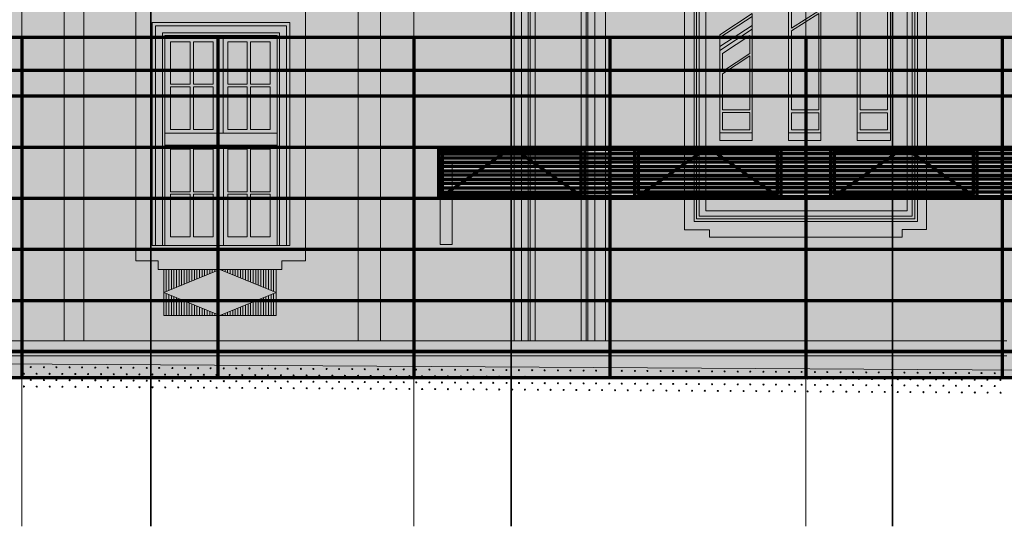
# Model space of a CAD drawing. Header units: millimetres. Extents: x -74 to 79, y 0 to 54.
# Tile 91 of 164: x -19.33 to -13.56, y 25.45 to 28.42. Entities that reach past the tile are written whole.
import ezdxf

# ---------------------------------------------------------------- set-up
doc = ezdxf.new("R2010")
doc.units = ezdxf.units.MM
for name, color, linetype, lineweight in [('10_Achsen Neubau', 7, 'Continuous', 20), ('WPG_Fassadenverkleidung', 7, 'Continuous', 20), ('WPG_Fußbodenaufbau', 7, 'Continuous', 20), ('WPG_Pfosten-Riegel-Fassade', 7, 'Continuous', 20), ('WPG_Treppen', 7, 'Continuous', 20)]:
    doc.layers.add(name, color=color, linetype=linetype, lineweight=lineweight)

msp = doc.modelspace()

# ---------------------------------------------------------------- hatches: boundary and pattern name
at = {"layer": 'WPG_Fassadenverkleidung', "lineweight": 35, "true_color": 0xffffff}
h = msp.add_hatch(color=7, dxfattribs=at)
h.paths.add_polyline_path([(-9.7671293, 28.3153829), (-9.1654174, 28.3153829), (-9.1654174, 28.660882), (-9.9280149, 28.660882), (-9.9280149, 31.4949749), (-9.1654174, 31.4949749), (-9.1654174, 31.7089401), (-9.9280149, 31.7089401), (-9.9280149, 32.1024633), (-31.0093852, 32.1024633), (-31.0093852, 31.7089401), (-33.9185944, 31.7089401), (-33.9185944, 31.4949749), (-32.9888868, 31.4949749), (-32.9888868, 28.660882), (-33.9185944, 28.660882), (-33.9185944, 28.3153829), (-33.3168825, 28.3153829), (-32.9888868, 28.2926214), (-32.9888868, 26.3208813), (-32.8388868, 26.3208813), (-32.8388868, 28.2822121), (-30.5140928, 28.1208813), (-30.5140928, 26.3208813), (-10.4280149, 26.3208813), (-10.4280149, 28.1208813)])
h.paths.add_polyline_path([(-31.0093852, 28.660882), (-32.8388868, 28.660882), (-32.8388868, 31.4949749), (-31.0093852, 31.4949749)])
at = {"layer": 'WPG_Fassadenverkleidung', "lineweight": 35, "true_color": 0x000000}
msp.add_hatch(color=18, dxfattribs=at).paths.add_polyline_path([(-9.7671293, 28.3153829), (-30.5140928, 28.3153829), (-30.5140928, 28.1208813), (-10.4280149, 28.1208813)])
at = {"layer": 'WPG_Fassadenverkleidung', "lineweight": 35, "true_color": 0xbfbfbf}
for points in [[(-16.8732017, 27.6333813), (-15.8687001, 27.6333813), (-15.8687001, 27.6583813), (-16.8732017, 27.6583813)], [(-14.7187001, 27.6333813), (-15.8687001, 27.6333813), (-15.8687001, 27.6583813), (-14.7187001, 27.6583813)], [(-13.5687001, 27.6333813), (-14.7187001, 27.6333813), (-14.7187001, 27.6583813), (-13.5687001, 27.6583813)], [(-12.4187001, 27.6333813), (-13.5687001, 27.6333813), (-13.5687001, 27.6583813), (-12.4187001, 27.6583813)], [(-16.8732017, 27.5833813), (-15.8687001, 27.5833813), (-15.8687001, 27.6083813), (-16.8732017, 27.6083813)], [(-16.8732017, 27.5333813), (-15.8687001, 27.5333813), (-15.8687001, 27.5583813), (-16.8732017, 27.5583813)], [(-14.7187001, 27.5833813), (-15.8687001, 27.5833813), (-15.8687001, 27.6083813), (-14.7187001, 27.6083813)], [(-14.7187001, 27.5333813), (-15.8687001, 27.5333813), (-15.8687001, 27.5583813), (-14.7187001, 27.5583813)], [(-13.5687001, 27.5833813), (-14.7187001, 27.5833813), (-14.7187001, 27.6083813), (-13.5687001, 27.6083813)], [(-13.5687001, 27.5333813), (-14.7187001, 27.5333813), (-14.7187001, 27.5583813), (-13.5687001, 27.5583813)], [(-12.4187001, 27.5833813), (-13.5687001, 27.5833813), (-13.5687001, 27.6083813), (-12.4187001, 27.6083813)], [(-12.4187001, 27.5333813), (-13.5687001, 27.5333813), (-13.5687001, 27.5583813), (-12.4187001, 27.5583813)], [(-16.8732017, 27.4833813), (-15.8687001, 27.4833813), (-15.8687001, 27.5083813), (-16.8732017, 27.5083813)], [(-14.7187001, 27.4833813), (-15.8687001, 27.4833813), (-15.8687001, 27.5083813), (-14.7187001, 27.5083813)], [(-13.5687001, 27.4833813), (-14.7187001, 27.4833813), (-14.7187001, 27.5083813), (-13.5687001, 27.5083813)], [(-12.4187001, 27.4833813), (-13.5687001, 27.4833813), (-13.5687001, 27.5083813), (-12.4187001, 27.5083813)], [(-16.8732017, 27.4333813), (-15.8687001, 27.4333813), (-15.8687001, 27.4583813), (-16.8732017, 27.4583813)], [(-14.7187001, 27.4333813), (-15.8687001, 27.4333813), (-15.8687001, 27.4583813), (-14.7187001, 27.4583813)], [(-13.5687001, 27.4333813), (-14.7187001, 27.4333813), (-14.7187001, 27.4583813), (-13.5687001, 27.4583813)], [(-12.4187001, 27.4333813), (-13.5687001, 27.4333813), (-13.5687001, 27.4583813), (-12.4187001, 27.4583813)], [(-15.8687001, 27.4083813), (-15.8687001, 27.3833813), (-16.8732017, 27.3833813), (-16.8732017, 27.4083813)], [(-15.8687001, 27.3833813), (-14.7187001, 27.3833813), (-14.7187001, 27.4083813), (-15.8687001, 27.4083813)], [(-14.7187001, 27.3833813), (-13.5687001, 27.3833813), (-13.5687001, 27.4083813), (-14.7187001, 27.4083813)], [(-13.5687001, 27.3833813), (-12.4187001, 27.3833813), (-12.4187001, 27.4083813), (-13.5687001, 27.4083813)]]:
    msp.add_hatch(color=9, dxfattribs=at).paths.add_polyline_path(points)
at = {"layer": 'WPG_Pfosten-Riegel-Fassade', "lineweight": 35, "true_color": 0x990000}
msp.add_hatch(color=14, dxfattribs=at).paths.add_polyline_path([(-9.1654174, 28.3153829), (-33.9185944, 28.3153829), (-33.9185944, 28.660882), (-9.1654174, 28.660882)])

# ---------------------------------------------------------------- linework, layer by layer
at = {"color": 2, "linetype": 'Continuous', "lineweight": 35}
msp.add_line((-16.4477558, 34.3427933), (-16.4477558, 25.4475177), dxfattribs=at)
at = {"color": 8, "linetype": 'Continuous', "lineweight": 18}
for p, q in [((-16.4296474, 31.9122334), (-16.4296474, 26.5363456)), ((-15.8953953, 31.9116344), (-15.8953953, 26.5363456)), ((-19.0709285, 31.8608816), (-19.0709285, 26.5363456)), ((-17.2142899, 26.5363456), (-17.2142899, 31.8608816)), ((-16.3875888, 26.5363456), (-16.3875888, 31.8615638)), ((-15.9569631, 26.5363456), (-15.9569631, 31.8615638)), ((-15.4321187, 31.857273), (-15.4321187, 27.1878507)), ((-14.0121187, 27.1880178), (-14.0121187, 31.857273)), ((-16.3475888, 26.5363456), (-16.3475888, 31.8215638)), ((-16.3375888, 26.5363456), (-16.3375888, 31.8115638)), ((-16.3075888, 26.5363456), (-16.3075888, 31.7815638)), ((-16.0379493, 31.7815638), (-16.0379493, 26.5363456)), ((-16.0079493, 31.8115638), (-16.0079493, 26.5363456)), ((-15.9979493, 31.8215638), (-15.9979493, 26.5363456)), ((-18.9543064, 26.5363456), (-18.9543064, 31.5123822)), ((-17.3464373, 26.5363456), (-17.3464373, 31.5113083)), ((-15.3751889, 31.5258073), (-15.3751889, 27.2368507)), ((-15.3601889, 31.5258073), (-15.3601889, 27.2518507)), ((-15.3451889, 31.5258073), (-15.3451889, 27.2668507)), ((-14.0952157, 31.5258073), (-14.0952157, 27.2668507)), ((-14.0802157, 31.5258073), (-14.0802157, 27.2518507)), ((-14.0652157, 31.5258073), (-14.0652157, 27.2368507)), ((-14.125665, 29.7868587), (-14.125665, 27.2992658)), ((-15.305665, 27.2992658), (-15.305665, 29.0045324)), ((-14.2235155, 27.7103246), (-14.2235155, 28.9705611)), ((-14.4187263, 27.7103246), (-14.4187263, 28.8504393)), ((-14.6312282, 27.7103246), (-14.6312282, 28.7103246)), ((-14.2404764, 27.8902522), (-14.2404764, 28.7159236)), ((-18.6490036, 27.0046657), (-18.6490036, 28.7007832)), ((-17.6539246, 28.7009287), (-17.6539246, 27.0046657)), ((-14.400423, 27.8902522), (-14.400423, 28.6175014)), ((-14.8212282, 27.7103246), (-14.8212282, 28.5903246)), ((-14.8039795, 28.3708494), (-14.8039795, 28.4780965)), ((-15.034375, 28.4553292), (-15.224375, 28.3305107)), ((-15.034375, 28.4396213), (-15.224375, 28.3148027)), ((-15.034375, 27.7103246), (-15.034375, 28.4553292)), ((-14.8039795, 28.3708494), (-14.6438535, 28.4719815)), ((-14.8039795, 28.3546675), (-14.6438535, 28.4557997)), ((-14.6438535, 27.8902522), (-14.6438535, 28.4557997)), ((-18.5546562, 27.094963), (-18.5546562, 28.4032298)), ((-18.5546562, 28.4032298), (-17.7462278, 28.4032298)), ((-18.5346562, 27.094963), (-18.5346562, 28.3832298)), ((-18.5346562, 28.3832298), (-17.7662278, 28.3832298)), ((-17.7662278, 28.3832298), (-17.7662278, 27.094963)), ((-17.7462278, 28.4032298), (-17.7462278, 27.094963)), ((-15.034375, 28.3867537), (-15.224375, 28.2619352)), ((-15.034375, 28.3643251), (-15.224375, 28.2395065)), ((-18.4941609, 27.094963), (-18.4941609, 28.342753)), ((-18.4941609, 28.342753), (-17.8067231, 28.342753)), ((-18.4791609, 27.094963), (-18.4791609, 28.327753)), ((-18.4791609, 28.327753), (-17.8217231, 28.327753)), ((-18.1697219, 27.753261), (-18.1697219, 28.327753)), ((-18.1369503, 27.753261), (-18.1369503, 28.327753)), ((-17.8217231, 28.327753), (-17.8217231, 27.094963)), ((-17.8067231, 28.342753), (-17.8067231, 27.094963)), ((-15.224375, 27.7103246), (-15.224375, 28.3305107)), ((-15.0487636, 28.3269924), (-15.2089018, 28.2217913)), ((-15.0487636, 28.2207836), (-15.0487636, 28.3269924)), ((-14.8039795, 27.8902522), (-14.8039795, 28.3546675)), ((-18.4461789, 28.290781), (-18.3311789, 28.290781)), ((-18.4461789, 28.040781), (-18.4461789, 28.290781)), ((-18.3311789, 28.290781), (-18.3311789, 28.040781)), ((-18.311292, 28.290781), (-18.196292, 28.290781)), ((-18.311292, 28.040781), (-18.311292, 28.290781)), ((-18.196292, 28.290781), (-18.196292, 28.040781)), ((-18.1111535, 28.040781), (-18.1111535, 28.290781)), ((-18.1111535, 28.290781), (-17.9961535, 28.290781)), ((-17.9961535, 28.290781), (-17.9961535, 28.040781)), ((-17.9763661, 28.290781), (-17.8613661, 28.290781)), ((-17.9763661, 28.040781), (-17.9763661, 28.290781)), ((-17.8613661, 28.290781), (-17.8613661, 28.040781)), ((-15.2089018, 28.1155824), (-15.2089018, 28.2217913)), ((-15.0487636, 28.2207836), (-15.2089018, 28.1155824)), ((-15.0487636, 28.2081575), (-15.2089018, 28.1029563)), ((-15.0487636, 27.8902522), (-15.0487636, 28.2081575)), ((-15.2089018, 27.8902522), (-15.2089018, 28.1029563)), ((-18.3311789, 28.040781), (-18.4461789, 28.040781)), ((-18.4461789, 28.025761), (-18.3311789, 28.025761)), ((-18.4461789, 27.775761), (-18.4461789, 28.025761)), ((-18.3311789, 28.025761), (-18.3311789, 27.775761)), ((-18.196292, 28.040781), (-18.311292, 28.040781)), ((-18.311292, 27.775761), (-18.311292, 28.025761)), ((-18.311292, 28.025761), (-18.196292, 28.025761)), ((-18.196292, 28.025761), (-18.196292, 27.775761)), ((-17.9961535, 28.040781), (-18.1111535, 28.040781)), ((-18.1111535, 28.025761), (-17.9961535, 28.025761)), ((-18.1111535, 27.775761), (-18.1111535, 28.025761)), ((-17.9961535, 28.025761), (-17.9961535, 27.775761)), ((-17.8613661, 28.040781), (-17.9763661, 28.040781)), ((-17.9763661, 27.775761), (-17.9763661, 28.025761)), ((-17.9763661, 28.025761), (-17.8613661, 28.025761)), ((-17.8613661, 28.025761), (-17.8613661, 27.775761)), ((-15.2089018, 27.8902522), (-15.0487636, 27.8902522)), ((-15.2089018, 27.8759407), (-15.0487636, 27.8759407)), ((-15.2089018, 27.7738904), (-15.2089018, 27.8759407)), ((-15.0487636, 27.7738904), (-15.0487636, 27.8759407)), ((-14.8039795, 27.8902522), (-14.6438535, 27.8902522)), ((-14.8039795, 27.7738904), (-14.8039795, 27.8739162)), ((-14.8039795, 27.8739162), (-14.6438535, 27.8739162)), ((-14.6438535, 27.7738904), (-14.6438535, 27.8739162)), ((-14.400423, 27.8902522), (-14.2404764, 27.8902522)), ((-14.400423, 27.7738904), (-14.400423, 27.8739162)), ((-14.400423, 27.8739162), (-14.2404764, 27.8739162)), ((-14.2404764, 27.7738904), (-14.2404764, 27.8739162)), ((-17.8217231, 27.753261), (-18.4791609, 27.753261)), ((-18.3311789, 27.775761), (-18.4461789, 27.775761)), ((-18.196292, 27.775761), (-18.311292, 27.775761)), ((-17.9961535, 27.775761), (-18.1111535, 27.775761)), ((-17.8613661, 27.775761), (-17.9763661, 27.775761)), ((-15.224375, 27.7565322), (-15.034375, 27.7565322)), ((-15.2089018, 27.7738904), (-15.0487636, 27.7738904)), ((-14.8212282, 27.7565322), (-14.6312282, 27.7565322)), ((-14.8039795, 27.7738904), (-14.6438535, 27.7738904)), ((-14.4187263, 27.7565322), (-14.2235155, 27.7565322)), ((-14.400423, 27.7738904), (-14.2404764, 27.7738904)), ((-18.4791609, 27.6833385), (-17.8217231, 27.6833385)), ((-18.1678193, 27.6833385), (-18.1678193, 27.094963)), ((-18.1363757, 27.6833385), (-18.1363757, 27.094963)), ((-15.034375, 27.7103246), (-15.224375, 27.7103246)), ((-14.8212282, 27.7103246), (-14.6312282, 27.7103246)), ((-14.4187263, 27.7103246), (-14.2235155, 27.7103246)), ((-18.4461789, 27.4108385), (-18.4461789, 27.6608385)), ((-18.4461789, 27.6608385), (-18.3311789, 27.6608385)), ((-18.3311789, 27.6608385), (-18.3311789, 27.4108385)), ((-18.311292, 27.4108385), (-18.311292, 27.6608385)), ((-18.311292, 27.6608385), (-18.196292, 27.6608385)), ((-18.196292, 27.6608385), (-18.196292, 27.4108385)), ((-18.1111535, 27.6608385), (-17.9961535, 27.6608385)), ((-18.1111535, 27.4108385), (-18.1111535, 27.6608385)), ((-17.9961535, 27.6608385), (-17.9961535, 27.4108385)), ((-17.9763661, 27.6608385), (-17.8613661, 27.6608385)), ((-17.9763661, 27.4108385), (-17.9763661, 27.6608385)), ((-17.8613661, 27.6608385), (-17.8613661, 27.4108385)), ((-16.8640566, 27.1000557), (-16.8640566, 27.5850557)), ((-16.8640566, 27.5850557), (-16.7940566, 27.5850557)), ((-16.7940566, 27.5850557), (-16.7940566, 27.1000557)), ((-18.3311789, 27.4108385), (-18.4461789, 27.4108385)), ((-18.4461789, 27.1462733), (-18.4461789, 27.3962733)), ((-18.4461789, 27.3962733), (-18.3311789, 27.3962733)), ((-18.3311789, 27.3962733), (-18.3311789, 27.1462733)), ((-18.196292, 27.4108385), (-18.311292, 27.4108385)), ((-18.311292, 27.3962733), (-18.196292, 27.3962733)), ((-18.311292, 27.1462733), (-18.311292, 27.3962733)), ((-18.196292, 27.3962733), (-18.196292, 27.1462733)), ((-17.9961535, 27.4108385), (-18.1111535, 27.4108385)), ((-18.1111535, 27.3962733), (-17.9961535, 27.3962733)), ((-18.1111535, 27.1462733), (-18.1111535, 27.3962733)), ((-17.9961535, 27.3962733), (-17.9961535, 27.1462733)), ((-17.8613661, 27.4108385), (-17.9763661, 27.4108385)), ((-17.9763661, 27.3962733), (-17.8613661, 27.3962733)), ((-17.9763661, 27.1462733), (-17.9763661, 27.3962733)), ((-17.8613661, 27.3962733), (-17.8613661, 27.1462733)), ((-15.3451889, 27.2668507), (-14.0952157, 27.2668507)), ((-14.125665, 27.2992658), (-15.305665, 27.2992658)), ((-15.3751889, 27.2368507), (-14.0652157, 27.2368507)), ((-15.3601889, 27.2518507), (-14.0802157, 27.2518507)), ((-15.3451889, 27.1878507), (-15.4321187, 27.1878507)), ((-15.3451889, 27.1878507), (-15.2851889, 27.1878507)), ((-15.2851889, 27.1878507), (-15.2851889, 27.1441818)), ((-14.0952157, 27.1880178), (-14.1536167, 27.1880178)), ((-14.1536167, 27.1880178), (-14.1536167, 27.1441818)), ((-14.0952157, 27.1880178), (-14.0121187, 27.1880178)), ((-18.4791609, 27.094963), (-18.5546562, 27.094963)), ((-17.8217231, 27.094963), (-18.4791609, 27.094963)), ((-18.3311789, 27.1462733), (-18.4461789, 27.1462733)), ((-18.196292, 27.1462733), (-18.311292, 27.1462733)), ((-17.9961535, 27.1462733), (-18.1111535, 27.1462733)), ((-17.8613661, 27.1462733), (-17.9763661, 27.1462733)), ((-17.8217231, 27.094963), (-17.7462278, 27.094963)), ((-16.7940566, 27.1000557), (-16.8640566, 27.1000557)), ((-14.1536167, 27.1441818), (-15.2851889, 27.1441818)), ((-18.5189107, 27.0046657), (-18.6490036, 27.0046657)), ((-18.5189107, 26.9549072), (-18.5189107, 27.0046657)), ((-17.6539246, 27.0046657), (-17.7937938, 27.0046657)), ((-17.7937938, 27.0046657), (-17.7937938, 26.9549072)), ((-17.7937938, 26.9549072), (-18.5189107, 26.9549072)), ((-18.4866352, 26.6849072), (-18.4866352, 26.9549072)), ((-18.1563522, 26.9549072), (-18.4866352, 26.8199072)), ((-18.4716352, 26.8260383), (-18.4716352, 26.9549072)), ((-18.4566352, 26.8321694), (-18.4566352, 26.9549072)), ((-18.4416352, 26.8383005), (-18.4416352, 26.9549072)), ((-18.4266352, 26.8444317), (-18.4266352, 26.9549072)), ((-18.4116352, 26.8505628), (-18.4116352, 26.9549072)), ((-18.3966352, 26.8566939), (-18.3966352, 26.9549072)), ((-18.3816352, 26.862825), (-18.3816352, 26.9549072)), ((-18.3666352, 26.8689561), (-18.3666352, 26.9549072)), ((-18.3516352, 26.8750872), (-18.3516352, 26.9549072)), ((-18.3366352, 26.8812183), (-18.3366352, 26.9549072)), ((-18.3216352, 26.8873494), (-18.3216352, 26.9549072)), ((-18.3066352, 26.8934805), (-18.3066352, 26.9549072)), ((-18.2916352, 26.8996116), (-18.2916352, 26.9549072)), ((-18.2766352, 26.9057427), (-18.2766352, 26.9549072)), ((-18.2616352, 26.9118738), (-18.2616352, 26.9549072)), ((-18.2466352, 26.9180049), (-18.2466352, 26.9549072)), ((-18.2316352, 26.924136), (-18.2316352, 26.9549072)), ((-18.2166352, 26.9302672), (-18.2166352, 26.9549072)), ((-18.2016352, 26.9363983), (-18.2016352, 26.9549072)), ((-18.1866352, 26.9425294), (-18.1866352, 26.9549072)), ((-18.1716352, 26.9486605), (-18.1716352, 26.9549072)), ((-17.8266352, 26.8199072), (-18.1563522, 26.9549072)), ((-18.1416352, 26.9549072), (-18.1416352, 26.9488814)), ((-18.1266352, 26.9549072), (-18.1266352, 26.9427398)), ((-18.1116352, 26.9549072), (-18.1116352, 26.9365982)), ((-18.0966352, 26.9549072), (-18.0966352, 26.9304566)), ((-18.0816352, 26.9549072), (-18.0816352, 26.9243149)), ((-18.0816352, 26.9549072), (-18.0816352, 26.9243149)), ((-18.0666352, 26.9549072), (-18.0666352, 26.9181733)), ((-18.0516352, 26.9549072), (-18.0516352, 26.9120317)), ((-18.0366352, 26.9549072), (-18.0366352, 26.90589)), ((-18.0216352, 26.9549072), (-18.0216352, 26.8997484)), ((-18.0066352, 26.9549072), (-18.0066352, 26.8936068)), ((-17.9916352, 26.9549072), (-17.9916352, 26.8874651)), ((-17.9766352, 26.9549072), (-17.9766352, 26.8813235)), ((-17.9616352, 26.9549072), (-17.9616352, 26.8751819)), ((-17.9466352, 26.9549072), (-17.9466352, 26.8690403)), ((-17.9316352, 26.9549072), (-17.9316352, 26.8628986)), ((-17.9166352, 26.9549072), (-17.9166352, 26.856757)), ((-17.9016352, 26.9549072), (-17.9016352, 26.8506154)), ((-17.8866352, 26.9549072), (-17.8866352, 26.8444737)), ((-17.8716352, 26.9549072), (-17.8716352, 26.8383321)), ((-17.8566352, 26.9549072), (-17.8566352, 26.8321905)), ((-17.8416352, 26.9549072), (-17.8416352, 26.8260489)), ((-17.8266352, 26.9549072), (-17.8266352, 26.6849072)), ((-18.4866352, 26.8199072), (-18.1566352, 26.6849072)), ((-18.4716352, 26.6849072), (-18.4716352, 26.8137709)), ((-18.4566352, 26.6849072), (-18.4566352, 26.8076345)), ((-18.4416352, 26.6849072), (-18.4416352, 26.8014981)), ((-18.1566352, 26.6849072), (-17.8266352, 26.8199072)), ((-17.8716352, 26.8014981), (-17.8716352, 26.6849072)), ((-17.8566352, 26.8076345), (-17.8566352, 26.6849072)), ((-17.8416352, 26.8137709), (-17.8416352, 26.6849072)), ((-18.4266352, 26.6849072), (-18.4266352, 26.7953618)), ((-18.4116352, 26.6849072), (-18.4116352, 26.7892254)), ((-18.3966352, 26.6849072), (-18.3966352, 26.783089)), ((-18.3816352, 26.6849072), (-18.3816352, 26.7769527)), ((-18.3666352, 26.6849072), (-18.3666352, 26.7708163)), ((-18.3516352, 26.6849072), (-18.3516352, 26.76468)), ((-18.3366352, 26.6849072), (-18.3366352, 26.7585436)), ((-18.3216352, 26.6849072), (-18.3216352, 26.7524072)), ((-18.3066352, 26.6849072), (-18.3066352, 26.7462709)), ((-18.0066352, 26.7462709), (-18.0066352, 26.6849072)), ((-17.9916352, 26.7524072), (-17.9916352, 26.6849072)), ((-17.9766352, 26.7585436), (-17.9766352, 26.6849072)), ((-17.9616352, 26.76468), (-17.9616352, 26.6849072)), ((-17.9466352, 26.7708163), (-17.9466352, 26.6849072)), ((-17.9316352, 26.7769527), (-17.9316352, 26.6849072)), ((-17.9166352, 26.783089), (-17.9166352, 26.6849072)), ((-17.9016352, 26.7892254), (-17.9016352, 26.6849072)), ((-17.8866352, 26.7953618), (-17.8866352, 26.6849072)), ((-17.8266352, 26.6849072), (-18.4866352, 26.6849072)), ((-18.2916352, 26.6849072), (-18.2916352, 26.7401345)), ((-18.2766352, 26.6849072), (-18.2766352, 26.7339981)), ((-18.2616352, 26.6849072), (-18.2616352, 26.7278618)), ((-18.2466352, 26.6849072), (-18.2466352, 26.7217254)), ((-18.2316352, 26.6849072), (-18.2316352, 26.715589)), ((-18.2166352, 26.6849072), (-18.2166352, 26.7094527)), ((-18.2016352, 26.6849072), (-18.2016352, 26.7033163)), ((-18.1866352, 26.6849072), (-18.1866352, 26.69718)), ((-18.1716352, 26.6849072), (-18.1716352, 26.6910436)), ((-18.1416352, 26.6910436), (-18.1416352, 26.6849072)), ((-18.1266352, 26.69718), (-18.1266352, 26.6849072)), ((-18.1116352, 26.7033163), (-18.1116352, 26.6849072)), ((-18.0966352, 26.7094527), (-18.0966352, 26.6849072)), ((-18.0816352, 26.715589), (-18.0816352, 26.6849072)), ((-18.0816352, 26.715589), (-18.0816352, 26.6849072)), ((-18.0666352, 26.7217254), (-18.0666352, 26.6849072)), ((-18.0516352, 26.7278618), (-18.0516352, 26.6849072)), ((-18.0366352, 26.7339981), (-18.0366352, 26.6849072)), ((-18.0216352, 26.7401345), (-18.0216352, 26.6849072)), ((-24.9057481, 26.5363456), (-16.4296474, 26.5363456)), ((-15.8953953, 26.5363456), (-16.4296474, 26.5363456)), ((-15.8953953, 26.5363456), (-13.5403082, 26.5363456)), ((-13.5403082, 26.4468901), (-24.9057481, 26.4468901)), ((-19.7383452, 26.4030706), (-13.0613135, 26.3608813))]:
    msp.add_line(p, q, dxfattribs=at)
for centre in [(-19.306214, 26.343054), (-19.2667741, 26.3816991), (-19.2318958, 26.3425844), (-19.1891403, 26.3810578), (-19.155467, 26.3421015), (-19.1160271, 26.3807466), (-19.0811487, 26.3416319), (-19.0383933, 26.3801053), (-19.0047201, 26.341149), (-18.9652801, 26.3797941), (-18.9304018, 26.3406794), (-18.8876463, 26.3791527), (-18.8539731, 26.3401964), (-18.8145331, 26.3788415), (-18.7796548, 26.3397269), (-18.7368993, 26.3782003), (-18.7032261, 26.339244), (-18.6637861, 26.3778891), (-18.6289078, 26.3387744), (-18.5861523, 26.3772477), (-18.5524791, 26.3382914), (-18.5130391, 26.3769365), (-18.4781608, 26.3378219), (-18.4354054, 26.3762953), (-18.4017321, 26.337339), (-18.3622922, 26.375984), (-18.3274138, 26.3368694), (-18.2846584, 26.3753427), (-18.2509851, 26.3363864), (-18.2115451, 26.3750315), (-18.1766668, 26.3359168), (-18.1339114, 26.3743903), (-18.1002381, 26.335434), (-18.0607982, 26.374079), (-18.0259198, 26.3349644), (-17.9831644, 26.3734377), (-17.9100512, 26.3731265), (-17.8324174, 26.3724852), (-17.7593042, 26.372174), (-17.6816704, 26.3715327), (-17.6085572, 26.3712215), (-17.5309234, 26.3705802), (-17.4578102, 26.370269), (-17.3801764, 26.3696277), (-17.3070632, 26.3693165), (-17.2294294, 26.3686752), (-17.1563162, 26.368364), (-17.0786824, 26.3677227), (-17.0055692, 26.3674115), (-16.9279355, 26.3667702), (-16.8548222, 26.366459), (-16.7771885, 26.3658177), (-16.7040752, 26.3655065), (-16.6264415, 26.3648652), (-16.5533282, 26.364554), (-16.4756945, 26.3639127), (-16.4025813, 26.3636015), (-16.3249475, 26.3629602), (-16.2518342, 26.362649), (-16.1742005, 26.3620077), (-16.1010873, 26.3616964), (-16.0234535, 26.3610552), (-15.9503402, 26.360744), (-15.8727065, 26.3601027), (-15.7995933, 26.3597914), (-15.7219595, 26.3591502), (-15.6488463, 26.358839), (-15.5712126, 26.3581977), (-15.4980993, 26.3578864), (-15.4204656, 26.3572452), (-15.3473523, 26.356934), (-15.2697186, 26.3562926), (-15.1966053, 26.3559814), (-15.1189716, 26.3553401), (-15.0458583, 26.3550289), (-14.9682246, 26.3543876), (-14.8951113, 26.3540764), (-14.8174776, 26.3534352), (-14.7443644, 26.3531239), (-14.6667306, 26.3524826), (-14.5936173, 26.3521714), (-14.5159836, 26.3515302), (-14.4428704, 26.3512189), (-14.3652366, 26.3505776), (-14.2921234, 26.3502664), (-14.2144896, 26.3496251), (-14.1413764, 26.3493139), (-14.0637426, 26.3486726), (-13.9906294, 26.3483614), (-13.9129956, 26.3477201), (-13.8398824, 26.3474089), (-13.7622486, 26.3467676), (-13.6891354, 26.3464564), (-13.6115017, 26.3458151), (-19.2664956, 26.3064716), (-19.1888619, 26.3058303), (-19.1157486, 26.305519), (-19.0381149, 26.3048778), (-18.9650017, 26.3045666), (-18.8873679, 26.3039252), (-18.8142546, 26.303614), (-18.7366209, 26.3029727), (-18.6635077, 26.3026615), (-18.5858739, 26.3020202), (-18.5127607, 26.301709), (-18.435127, 26.3010677), (-18.3620137, 26.3007565), (-18.2843799, 26.3001152), (-18.2112667, 26.299804), (-18.133633, 26.2991628), (-18.0605197, 26.2988515), (-17.982886, 26.2982102), (-17.9494911, 26.3344814), (-17.9097727, 26.297899), (-17.8751729, 26.3340118), (-17.832139, 26.2972577), (-17.7987441, 26.3335289), (-17.7590257, 26.2969465), (-17.7244258, 26.3330594), (-17.681392, 26.2963052), (-17.6479971, 26.3325764), (-17.6082788, 26.295994), (-17.5736789, 26.3321068), (-17.530645, 26.2953527), (-17.4972502, 26.3316239), (-17.4575317, 26.2950415), (-17.4229319, 26.3311544), (-17.379898, 26.2944002), (-17.3465032, 26.3306714), (-17.3067848, 26.294089), (-17.2721849, 26.3302018), (-17.229151, 26.2934477), (-17.1957562, 26.3297189), (-17.1560378, 26.2931365), (-17.1214379, 26.3292493), (-17.078404, 26.2924952), (-17.0450092, 26.3287664), (-17.0052908, 26.292184), (-16.9706909, 26.3282968), (-16.927657, 26.2915427), (-16.8942622, 26.3278139), (-16.8545438, 26.2912315), (-16.8199439, 26.3273443), (-16.77691, 26.2905902), (-16.7435152, 26.3268614), (-16.7037968, 26.290279), (-16.6691969, 26.3263918), (-16.626163, 26.2896377), (-16.5927682, 26.3259089), (-16.5530498, 26.2893265), (-16.51845, 26.3254393), (-16.4754161, 26.2886852), (-16.4420212, 26.3249564), (-16.4023028, 26.288374), (-16.3677029, 26.3244868), (-16.324669, 26.2877327), (-16.2912742, 26.3240039), (-16.2515558, 26.2874215), (-16.216956, 26.3235343), (-16.1739221, 26.2867802), (-16.1405272, 26.3230514), (-16.1008088, 26.2864689), (-16.066209, 26.3225818), (-16.0231751, 26.2858277), (-15.9897802, 26.3220989), (-15.9500619, 26.2855164), (-15.915462, 26.3216293), (-15.8724281, 26.2848752), (-15.8390332, 26.3211464), (-15.7993149, 26.2845639), (-15.764715, 26.3206768), (-15.7216811, 26.2839227), (-15.6882862, 26.3201939), (-15.6485679, 26.2836115), (-15.613968, 26.3197243), (-15.5709341, 26.2829701), (-15.5375393, 26.3192413), (-15.4978209, 26.2826589), (-15.463221, 26.3187718), (-15.4201871, 26.2820176), (-15.3867923, 26.3182888), (-15.3470739, 26.2817065), (-15.312474, 26.3178193), (-15.2694401, 26.2810651), (-15.2360453, 26.3173363), (-15.1963269, 26.2807539), (-15.161727, 26.3168668), (-15.1186932, 26.2801126), (-15.0852983, 26.3163838), (-15.0455799, 26.2798014), (-15.01098, 26.3159143), (-14.9679461, 26.2791601), (-14.9345513, 26.3154313), (-14.8948329, 26.2788489), (-14.8602331, 26.3149617), (-14.8171992, 26.2782076), (-14.7838043, 26.3144789), (-14.7440859, 26.2778964), (-14.709486, 26.3140093), (-14.6664522, 26.2772551), (-14.6330573, 26.3135263), (-14.5587391, 26.3130567), (-14.4823103, 26.3125738), (-14.407992, 26.3121042), (-14.3315633, 26.3116213), (-14.2572451, 26.3111517), (-14.1808164, 26.3106688), (-14.1064981, 26.3101992), (-14.0300693, 26.3097163), (-13.9557511, 26.3092467), (-13.8793224, 26.3087638), (-13.8050041, 26.3082942), (-13.7285754, 26.3078113), (-13.6542571, 26.3073417), (-13.5778284, 26.3068588), (-19.3059356, 26.2678265), (-19.2314666, 26.2673559), (-19.1551886, 26.266874), (-19.0807196, 26.2664034), (-19.0044416, 26.2659214), (-18.9299726, 26.2654509), (-18.8536946, 26.264969), (-18.7792256, 26.2644984), (-18.7029476, 26.2640164), (-18.6284786, 26.2635459), (-18.5522006, 26.263064), (-18.4777316, 26.2625934), (-18.4014536, 26.2621115), (-18.3269847, 26.2616409), (-18.2507066, 26.261159), (-18.1762376, 26.2606884), (-18.0999597, 26.2602064), (-18.0254907, 26.2597359), (-17.9492127, 26.2592539), (-17.8747437, 26.2587834), (-17.7984657, 26.2583014), (-17.7239967, 26.2578309), (-17.6477187, 26.2573489), (-17.5732497, 26.2568784), (-17.4969717, 26.2563964), (-17.4225027, 26.2559259), (-17.3462247, 26.2554439), (-17.2717557, 26.2549734), (-17.1954777, 26.2544914), (-17.1210087, 26.2540208), (-17.0447307, 26.2535389), (-16.9702618, 26.2530684), (-16.8939837, 26.2525864), (-16.8195147, 26.2521158), (-16.7432368, 26.2516339), (-16.6687678, 26.2511634), (-16.5924898, 26.2506814), (-16.5180207, 26.2502108), (-16.4417428, 26.2497289), (-16.3672738, 26.2492584), (-16.2909958, 26.2487764), (-16.2165268, 26.2483058), (-16.1402488, 26.2478239), (-16.0657798, 26.2473533), (-15.9895018, 26.2468714), (-15.9150328, 26.2464008), (-15.8387548, 26.2459189), (-15.7642858, 26.2454483), (-15.6880078, 26.2449664), (-15.6135388, 26.2444958), (-15.5372608, 26.2440138), (-15.4627918, 26.2435433), (-15.3865139, 26.2430613), (-15.3120448, 26.2425908), (-15.2357669, 26.2421088), (-15.1612978, 26.2416383), (-15.0850199, 26.2411563), (-15.0105508, 26.2406858), (-14.9342729, 26.2402038), (-14.8598038, 26.2397333), (-14.7835259, 26.2392513), (-14.7090569, 26.2387808), (-14.6327789, 26.2382988), (-14.5933389, 26.2769439), (-14.5583099, 26.2378283), (-14.5157052, 26.2763026), (-14.4820319, 26.2373463), (-14.4425919, 26.2759914), (-14.4075629, 26.2368758), (-14.3649582, 26.2753501), (-14.3312849, 26.2363938), (-14.291845, 26.2750389), (-14.2568159, 26.2359233), (-14.2142112, 26.2743976), (-14.1805379, 26.2354413), (-14.1410979, 26.2740864), (-14.1060689, 26.2349708), (-14.0634642, 26.2734451), (-14.0297909, 26.2344888), (-13.990351, 26.2731339), (-13.9553219, 26.2340183), (-13.9127172, 26.2724926), (-13.8790439, 26.2335363), (-13.8396039, 26.2721814), (-13.8045749, 26.2330657), (-13.7619703, 26.2715401), (-13.7282969, 26.2325838), (-13.688857, 26.2712289), (-13.6538279, 26.2321133), (-13.6112232, 26.2705876), (-13.5775499, 26.2316313)]:
    msp.add_circle(centre, 0.003015, dxfattribs=at)
at = {"layer": '10_Achsen Neubau', "color": 2, "linetype": 'Continuous', "lineweight": 35}
for p, q in [((-18.5609838, 25.4475177), (-18.5609838, 33.6931549)), ((-14.2104521, 33.6931549), (-14.2104521, 25.4475177))]:
    msp.add_line(p, q, dxfattribs=at)
at = {"layer": '10_Achsen Neubau', "color": 7, "linetype": 'Continuous', "lineweight": 18}
for p, q in [((-19.3187001, 25.4475177), (-19.3187001, 33.1025381)), ((-17.0187001, 25.4475177), (-17.0187001, 33.1025381)), ((-14.7187001, 25.4475177), (-14.7187001, 33.1025381))]:
    msp.add_line(p, q, dxfattribs=at)
at = {"layer": 'WPG_Fassadenverkleidung', "color": 9, "linetype": 'Continuous', "lineweight": 0}
for p, q in [((-9.7671293, 28.3153829), (-30.5140928, 28.3153829)), ((-30.5140928, 28.3153829), (-9.7671293, 28.3153829)), ((-30.5140928, 28.1208813), (-10.4280149, 28.1208813)), ((-11.4141985, 27.6708813), (-16.8732017, 27.6708813)), ((-16.8732017, 27.6708813), (-16.8732017, 27.3708813)), ((-15.8687001, 27.6583813), (-16.8732017, 27.6583813)), ((-16.8732017, 27.6583813), (-16.8732017, 27.6333813)), ((-16.8732017, 27.6333813), (-15.8687001, 27.6333813)), ((-15.8687001, 27.6333813), (-15.8687001, 27.6583813)), ((-15.8687001, 27.6333813), (-15.8687001, 27.6583813)), ((-15.8687001, 27.6583813), (-14.7187001, 27.6583813)), ((-14.7187001, 27.6333813), (-15.8687001, 27.6333813)), ((-14.7187001, 27.6333813), (-14.7187001, 27.6583813)), ((-14.7187001, 27.6583813), (-13.5687001, 27.6583813)), ((-14.7187001, 27.6583813), (-14.7187001, 27.6333813)), ((-13.5687001, 27.6333813), (-14.7187001, 27.6333813)), ((-13.5687001, 27.6333813), (-13.5687001, 27.6583813)), ((-13.5687001, 27.6583813), (-12.4187001, 27.6583813)), ((-13.5687001, 27.6583813), (-13.5687001, 27.6333813)), ((-12.4187001, 27.6333813), (-13.5687001, 27.6333813)), ((-15.8687001, 27.6083813), (-16.8732017, 27.6083813)), ((-16.8732017, 27.6083813), (-16.8732017, 27.5833813)), ((-16.8732017, 27.5833813), (-15.8687001, 27.5833813)), ((-15.8687001, 27.5583813), (-16.8732017, 27.5583813)), ((-16.8732017, 27.5583813), (-16.8732017, 27.5333813)), ((-15.8687001, 27.5833813), (-15.8687001, 27.6083813)), ((-15.8687001, 27.5833813), (-15.8687001, 27.6083813)), ((-15.8687001, 27.6083813), (-14.7187001, 27.6083813)), ((-14.7187001, 27.5833813), (-15.8687001, 27.5833813)), ((-15.8687001, 27.5333813), (-15.8687001, 27.5583813)), ((-15.8687001, 27.5333813), (-15.8687001, 27.5583813)), ((-15.8687001, 27.5583813), (-14.7187001, 27.5583813)), ((-14.7187001, 27.5833813), (-14.7187001, 27.6083813)), ((-14.7187001, 27.6083813), (-13.5687001, 27.6083813)), ((-14.7187001, 27.6083813), (-14.7187001, 27.5833813)), ((-13.5687001, 27.5833813), (-14.7187001, 27.5833813)), ((-14.7187001, 27.5333813), (-14.7187001, 27.5583813)), ((-14.7187001, 27.5583813), (-13.5687001, 27.5583813)), ((-14.7187001, 27.5583813), (-14.7187001, 27.5333813)), ((-13.5687001, 27.5833813), (-13.5687001, 27.6083813)), ((-13.5687001, 27.6083813), (-12.4187001, 27.6083813)), ((-13.5687001, 27.6083813), (-13.5687001, 27.5833813)), ((-12.4187001, 27.5833813), (-13.5687001, 27.5833813)), ((-13.5687001, 27.5333813), (-13.5687001, 27.5583813)), ((-13.5687001, 27.5583813), (-12.4187001, 27.5583813)), ((-13.5687001, 27.5583813), (-13.5687001, 27.5333813)), ((-16.8732017, 27.5333813), (-15.8687001, 27.5333813)), ((-15.8687001, 27.5083813), (-16.8732017, 27.5083813)), ((-16.8732017, 27.5083813), (-16.8732017, 27.4833813)), ((-14.7187001, 27.5333813), (-15.8687001, 27.5333813)), ((-15.8687001, 27.4833813), (-15.8687001, 27.5083813)), ((-15.8687001, 27.4833813), (-15.8687001, 27.5083813)), ((-15.8687001, 27.5083813), (-14.7187001, 27.5083813)), ((-13.5687001, 27.5333813), (-14.7187001, 27.5333813)), ((-14.7187001, 27.4833813), (-14.7187001, 27.5083813)), ((-14.7187001, 27.5083813), (-13.5687001, 27.5083813)), ((-14.7187001, 27.5083813), (-14.7187001, 27.4833813)), ((-12.4187001, 27.5333813), (-13.5687001, 27.5333813)), ((-13.5687001, 27.4833813), (-13.5687001, 27.5083813)), ((-13.5687001, 27.5083813), (-12.4187001, 27.5083813)), ((-13.5687001, 27.5083813), (-13.5687001, 27.4833813)), ((-16.8732017, 27.4833813), (-15.8687001, 27.4833813)), ((-15.8687001, 27.4583813), (-16.8732017, 27.4583813)), ((-16.8732017, 27.4583813), (-16.8732017, 27.4333813)), ((-14.7187001, 27.4833813), (-15.8687001, 27.4833813)), ((-15.8687001, 27.4333813), (-15.8687001, 27.4583813)), ((-15.8687001, 27.4333813), (-15.8687001, 27.4583813)), ((-15.8687001, 27.4583813), (-14.7187001, 27.4583813)), ((-13.5687001, 27.4833813), (-14.7187001, 27.4833813)), ((-14.7187001, 27.4333813), (-14.7187001, 27.4583813)), ((-14.7187001, 27.4583813), (-13.5687001, 27.4583813)), ((-14.7187001, 27.4583813), (-14.7187001, 27.4333813)), ((-12.4187001, 27.4833813), (-13.5687001, 27.4833813)), ((-13.5687001, 27.4333813), (-13.5687001, 27.4583813)), ((-13.5687001, 27.4583813), (-12.4187001, 27.4583813)), ((-13.5687001, 27.4583813), (-13.5687001, 27.4333813)), ((-16.8732017, 27.4333813), (-15.8687001, 27.4333813)), ((-16.8732017, 27.3833813), (-16.8732017, 27.4083813)), ((-16.8732017, 27.4083813), (-15.8687001, 27.4083813)), ((-15.8687001, 27.3833813), (-16.8732017, 27.3833813)), ((-14.7187001, 27.4333813), (-15.8687001, 27.4333813)), ((-15.8687001, 27.4083813), (-15.8687001, 27.3833813)), ((-14.7187001, 27.4083813), (-15.8687001, 27.4083813)), ((-15.8687001, 27.4083813), (-15.8687001, 27.3833813)), ((-15.8687001, 27.3833813), (-14.7187001, 27.3833813)), ((-13.5687001, 27.4333813), (-14.7187001, 27.4333813)), ((-13.5687001, 27.4083813), (-14.7187001, 27.4083813)), ((-14.7187001, 27.4083813), (-14.7187001, 27.3833813)), ((-14.7187001, 27.3833813), (-14.7187001, 27.4083813)), ((-14.7187001, 27.3833813), (-13.5687001, 27.3833813)), ((-12.4187001, 27.4333813), (-13.5687001, 27.4333813)), ((-12.4187001, 27.4083813), (-13.5687001, 27.4083813)), ((-13.5687001, 27.4083813), (-13.5687001, 27.3833813)), ((-13.5687001, 27.3833813), (-13.5687001, 27.4083813)), ((-13.5687001, 27.3833813), (-12.4187001, 27.3833813)), ((-16.8732017, 27.3708813), (-11.4141985, 27.3708813)), ((-30.5140928, 26.3208813), (-10.4280149, 26.3208813)), ((-10.4280149, 26.3208813), (-30.5140928, 26.3208813))]:
    msp.add_line(p, q, dxfattribs=at)
at = {"layer": 'WPG_Fassadenverkleidung', "color": 1, "linetype": 'Continuous', "lineweight": 70}
for p, q in [((-19.3187001, 28.3153829), (-19.3187001, 26.3208813)), ((-18.1687001, 28.3153829), (-18.1687001, 26.3208813)), ((-17.0187001, 28.3153829), (-17.0187001, 26.3208813)), ((-15.8687001, 28.3153829), (-15.8687001, 26.3208813)), ((-14.7187001, 28.3153829), (-14.7187001, 26.3208813)), ((-13.5687001, 28.3153829), (-13.5687001, 26.3208813)), ((-10.4280149, 28.1208813), (-30.5140928, 28.1208813)), ((-10.4280149, 27.9708813), (-19.4612001, 27.9708813)), ((-10.4280149, 27.6708813), (-19.4612001, 27.6708813)), ((-16.8732017, 27.3708813), (-16.8732017, 27.6708813)), ((-16.0141985, 27.3708813), (-16.0141985, 27.6708813)), ((-15.7232017, 27.3708813), (-15.7232017, 27.6708813)), ((-14.8641985, 27.3708813), (-14.8641985, 27.6708813)), ((-14.5732017, 27.3708813), (-14.5732017, 27.6708813)), ((-13.7141985, 27.3708813), (-13.7141985, 27.6708813)), ((-15.8687001, 27.6583813), (-16.8732017, 27.6583813)), ((-16.8732017, 27.6583813), (-16.8732017, 27.6333813)), ((-16.8732017, 27.6333813), (-15.8687001, 27.6333813)), ((-16.8507017, 27.3933813), (-16.8507017, 27.6483813)), ((-16.0366985, 27.6483813), (-16.8507017, 27.6483813)), ((-16.0366985, 27.3933813), (-16.0366985, 27.6483813)), ((-15.8687001, 27.6333813), (-15.8687001, 27.6583813)), ((-15.8687001, 27.6333813), (-15.8687001, 27.6583813)), ((-15.8687001, 27.6583813), (-14.7187001, 27.6583813)), ((-14.7187001, 27.6333813), (-15.8687001, 27.6333813)), ((-15.7007017, 27.3933813), (-15.7007017, 27.6483813)), ((-14.8866985, 27.6483813), (-15.7007017, 27.6483813)), ((-14.8866985, 27.3933813), (-14.8866985, 27.6483813)), ((-14.7187001, 27.6333813), (-14.7187001, 27.6583813)), ((-14.7187001, 27.6583813), (-13.5687001, 27.6583813)), ((-14.7187001, 27.6583813), (-14.7187001, 27.6333813)), ((-13.5687001, 27.6333813), (-14.7187001, 27.6333813)), ((-14.5507017, 27.3933813), (-14.5507017, 27.6483813)), ((-13.7366985, 27.6483813), (-14.5507017, 27.6483813)), ((-13.7366985, 27.3933813), (-13.7366985, 27.6483813)), ((-13.5687001, 27.6333813), (-13.5687001, 27.6583813)), ((-13.5687001, 27.6583813), (-12.4187001, 27.6583813)), ((-13.5687001, 27.6583813), (-13.5687001, 27.6333813)), ((-12.4187001, 27.6333813), (-13.5687001, 27.6333813)), ((-15.8687001, 27.6083813), (-16.8732017, 27.6083813)), ((-16.8732017, 27.6083813), (-16.8732017, 27.5833813)), ((-16.8732017, 27.5833813), (-15.8687001, 27.5833813)), ((-15.8687001, 27.5583813), (-16.8732017, 27.5583813)), ((-16.8732017, 27.5583813), (-16.8732017, 27.5333813)), ((-15.8687001, 27.5833813), (-15.8687001, 27.6083813)), ((-15.8687001, 27.5833813), (-15.8687001, 27.6083813)), ((-15.8687001, 27.6083813), (-14.7187001, 27.6083813)), ((-14.7187001, 27.5833813), (-15.8687001, 27.5833813)), ((-15.8687001, 27.5333813), (-15.8687001, 27.5583813)), ((-15.8687001, 27.5333813), (-15.8687001, 27.5583813)), ((-15.8687001, 27.5583813), (-14.7187001, 27.5583813)), ((-14.7187001, 27.5833813), (-14.7187001, 27.6083813)), ((-14.7187001, 27.6083813), (-13.5687001, 27.6083813)), ((-14.7187001, 27.6083813), (-14.7187001, 27.5833813)), ((-13.5687001, 27.5833813), (-14.7187001, 27.5833813)), ((-14.7187001, 27.5333813), (-14.7187001, 27.5583813)), ((-14.7187001, 27.5583813), (-13.5687001, 27.5583813)), ((-14.7187001, 27.5583813), (-14.7187001, 27.5333813)), ((-13.5687001, 27.5833813), (-13.5687001, 27.6083813)), ((-13.5687001, 27.6083813), (-12.4187001, 27.6083813)), ((-13.5687001, 27.6083813), (-13.5687001, 27.5833813)), ((-12.4187001, 27.5833813), (-13.5687001, 27.5833813)), ((-13.5687001, 27.5333813), (-13.5687001, 27.5583813)), ((-13.5687001, 27.5583813), (-12.4187001, 27.5583813)), ((-13.5687001, 27.5583813), (-13.5687001, 27.5333813)), ((-16.8732017, 27.5333813), (-15.8687001, 27.5333813)), ((-15.8687001, 27.5083813), (-16.8732017, 27.5083813)), ((-16.8732017, 27.5083813), (-16.8732017, 27.4833813)), ((-14.7187001, 27.5333813), (-15.8687001, 27.5333813)), ((-15.8687001, 27.4833813), (-15.8687001, 27.5083813)), ((-15.8687001, 27.4833813), (-15.8687001, 27.5083813)), ((-15.8687001, 27.5083813), (-14.7187001, 27.5083813)), ((-13.5687001, 27.5333813), (-14.7187001, 27.5333813)), ((-14.7187001, 27.4833813), (-14.7187001, 27.5083813)), ((-14.7187001, 27.5083813), (-13.5687001, 27.5083813)), ((-14.7187001, 27.5083813), (-14.7187001, 27.4833813)), ((-12.4187001, 27.5333813), (-13.5687001, 27.5333813)), ((-13.5687001, 27.4833813), (-13.5687001, 27.5083813)), ((-13.5687001, 27.5083813), (-12.4187001, 27.5083813)), ((-13.5687001, 27.5083813), (-13.5687001, 27.4833813)), ((-16.8732017, 27.4833813), (-15.8687001, 27.4833813)), ((-15.8687001, 27.4583813), (-16.8732017, 27.4583813)), ((-16.8732017, 27.4583813), (-16.8732017, 27.4333813)), ((-14.7187001, 27.4833813), (-15.8687001, 27.4833813)), ((-15.8687001, 27.4333813), (-15.8687001, 27.4583813)), ((-15.8687001, 27.4333813), (-15.8687001, 27.4583813)), ((-15.8687001, 27.4583813), (-14.7187001, 27.4583813)), ((-13.5687001, 27.4833813), (-14.7187001, 27.4833813)), ((-14.7187001, 27.4333813), (-14.7187001, 27.4583813)), ((-14.7187001, 27.4583813), (-13.5687001, 27.4583813)), ((-14.7187001, 27.4583813), (-14.7187001, 27.4333813)), ((-12.4187001, 27.4833813), (-13.5687001, 27.4833813)), ((-13.5687001, 27.4333813), (-13.5687001, 27.4583813)), ((-13.5687001, 27.4583813), (-12.4187001, 27.4583813)), ((-13.5687001, 27.4583813), (-13.5687001, 27.4333813)), ((-16.8732017, 27.4333813), (-15.8687001, 27.4333813)), ((-16.8732017, 27.4083813), (-15.8687001, 27.4083813)), ((-16.8732017, 27.3833813), (-16.8732017, 27.4083813)), ((-15.8687001, 27.3833813), (-16.8732017, 27.3833813)), ((-16.0366985, 27.3933813), (-16.8507017, 27.3933813)), ((-14.7187001, 27.4333813), (-15.8687001, 27.4333813)), ((-15.8687001, 27.4083813), (-15.8687001, 27.3833813)), ((-14.7187001, 27.4083813), (-15.8687001, 27.4083813)), ((-15.8687001, 27.4083813), (-15.8687001, 27.3833813)), ((-15.8687001, 27.3833813), (-14.7187001, 27.3833813)), ((-14.8866985, 27.3933813), (-15.7007017, 27.3933813)), ((-13.5687001, 27.4333813), (-14.7187001, 27.4333813)), ((-13.5687001, 27.4083813), (-14.7187001, 27.4083813)), ((-14.7187001, 27.4083813), (-14.7187001, 27.3833813)), ((-14.7187001, 27.3833813), (-14.7187001, 27.4083813)), ((-14.7187001, 27.3833813), (-13.5687001, 27.3833813)), ((-13.7366985, 27.3933813), (-14.5507017, 27.3933813)), ((-12.4187001, 27.4333813), (-13.5687001, 27.4333813)), ((-12.4187001, 27.4083813), (-13.5687001, 27.4083813)), ((-13.5687001, 27.4083813), (-13.5687001, 27.3833813)), ((-13.5687001, 27.3833813), (-13.5687001, 27.4083813)), ((-13.5687001, 27.3833813), (-12.4187001, 27.3833813)), ((-10.4280149, 27.3708813), (-19.4612001, 27.3708813)), ((-10.4280149, 27.0708813), (-19.4612001, 27.0708813)), ((-10.4280149, 26.7708813), (-19.4612001, 26.7708813)), ((-10.4280149, 26.4708813), (-19.4612001, 26.4708813))]:
    msp.add_line(p, q, dxfattribs=at)
at = {"layer": 'WPG_Fußbodenaufbau', "color": 1, "linetype": 'Continuous', "lineweight": 70}
msp.add_line((-30.5140928, 26.3208813), (-10.4280149, 26.3208813), dxfattribs=at)
at = {"layer": 'WPG_Pfosten-Riegel-Fassade', "color": 9, "linetype": 'Continuous', "lineweight": 0}
msp.add_line((-9.1654174, 28.3153829), (-33.9185944, 28.3153829), dxfattribs=at)
at = {"layer": 'WPG_Pfosten-Riegel-Fassade', "color": 1, "linetype": 'Continuous', "lineweight": 70}
for p, q in [((-9.1654174, 28.3153829), (-33.9185944, 28.3153829)), ((-16.8732017, 27.3708813), (-16.4437001, 27.6708813)), ((-16.4437001, 27.6708813), (-16.0141985, 27.3708813)), ((-15.7232017, 27.3708813), (-15.2937001, 27.6708813)), ((-15.2937001, 27.6708813), (-14.8641985, 27.3708813)), ((-14.5732017, 27.3708813), (-14.1437001, 27.6708813)), ((-14.1437001, 27.6708813), (-13.7141985, 27.3708813))]:
    msp.add_line(p, q, dxfattribs=at)
at = {"layer": 'WPG_Treppen', "color": 1, "linetype": 'Continuous', "lineweight": 70}
msp.add_line((-34.8098786, 26.4758813), (-8.5907793, 26.4758813), dxfattribs=at)

doc.saveas('drawing.dxf')
